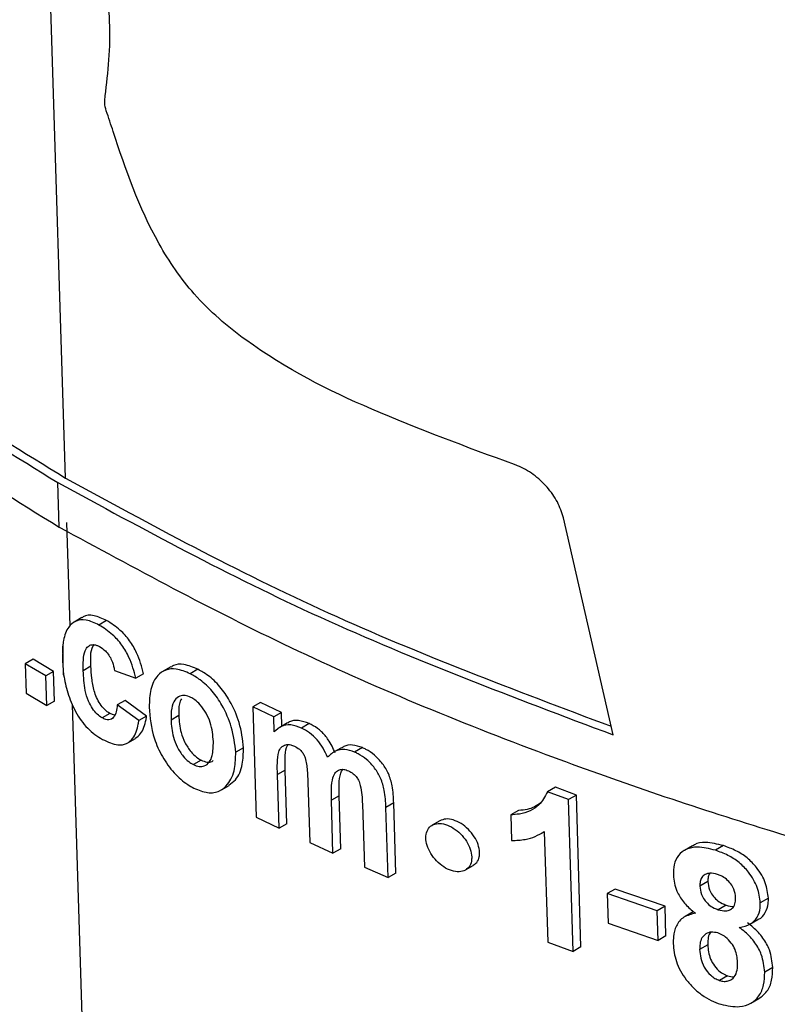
# Paper-space layout '1012-790 Hybird 2way' of a CAD drawing. Header units: millimetres. Extents: x 51 to 2966, y 67 to 3970.
# Tile 80 of 110: x 1753 to 1767, y 2806 to 2824. Entities that reach past the tile are written whole.
import ezdxf

# ---------------------------------------------------------------- set-up
doc = ezdxf.new("R2010")
doc.units = ezdxf.units.MM

psp = doc.layouts.new('1012-790 Hybird 2way')

# ---------------------------------------------------------------- linework, layer by layer
at = {"color": 8, "linetype": 'Continuous', "lineweight": 25}
for p, q in [((1753.483, 2816.018), (1753.021, 2831.044)), ((1753.567, 2813.307), (1753.508, 2815.202)), ((1756.022, 2733.519), (1753.611, 2811.868))]:
    psp.add_line(p, q, dxfattribs=at)
at = {"color": 7, "linetype": 'Continuous', "lineweight": 25}
for p, q in [((1753.367, 2815.121), (1753.342, 2815.936)), ((1763.514, 2811.312), (1762.605, 2815.292)), ((1753.785, 2813.46), (1753.643, 2813.379)), ((1754.238, 2813.407), (1754.097, 2813.325)), ((1753.434, 2812.938), (1753.427, 2812.671)), ((1753.45, 2812.413), (1753.434, 2812.938)), ((1752.889, 2812.696), (1752.747, 2812.615)), ((1753.124, 2812.391), (1752.747, 2812.615)), ((1752.747, 2812.615), (1752.764, 2812.073)), ((1753.265, 2812.473), (1752.889, 2812.696)), ((1753.427, 2812.671), (1753.45, 2812.413)), ((1753.951, 2812.568), (1753.809, 2812.486)), ((1755.415, 2812.56), (1755.274, 2812.478)), ((1753.265, 2812.473), (1753.124, 2812.391)), ((1753.141, 2811.849), (1753.124, 2812.391)), ((1753.282, 2811.931), (1753.265, 2812.473)), ((1754.382, 2812.493), (1754.773, 2812.351)), ((1754.915, 2812.433), (1754.773, 2812.351)), ((1755.911, 2812.513), (1755.77, 2812.431)), ((1752.764, 2812.073), (1753.141, 2811.849)), ((1753.282, 2811.931), (1753.141, 2811.849)), ((1754.575, 2811.942), (1754.433, 2811.861)), ((1754.829, 2811.574), (1754.433, 2811.861)), ((1754.971, 2811.656), (1754.575, 2811.942)), ((1757.059, 2811.906), (1756.917, 2811.824)), ((1756.917, 2811.824), (1756.979, 2809.801)), ((1757.299, 2811.64), (1756.917, 2811.824)), ((1757.441, 2811.722), (1757.059, 2811.906)), ((1754.299, 2811.704), (1754.158, 2811.623)), ((1754.383, 2811.672), (1754.299, 2811.704)), ((1754.971, 2811.656), (1754.829, 2811.574)), ((1755.559, 2811.665), (1755.417, 2811.583)), ((1757.441, 2811.722), (1757.299, 2811.64)), ((1757.307, 2811.364), (1757.299, 2811.64)), ((1757.449, 2811.471), (1757.441, 2811.722)), ((1757.553, 2811.531), (1757.411, 2811.449)), ((1757.949, 2811.519), (1757.807, 2811.437)), ((1754.624, 2811.165), (1754.765, 2811.246)), ((1756.745, 2811.074), (1756.603, 2810.992)), ((1758.539, 2811.076), (1758.396, 2810.994)), ((1758.923, 2811.078), (1758.78, 2810.995)), ((1755.967, 2810.849), (1755.826, 2810.767)), ((1757.508, 2810.667), (1757.366, 2810.585)), ((1757.396, 2809.6), (1757.366, 2810.585)), ((1757.538, 2809.683), (1757.508, 2810.667)), ((1756.34, 2810.303), (1756.482, 2810.385)), ((1757.924, 2810.447), (1757.958, 2809.337)), ((1758.497, 2810.197), (1758.355, 2810.115)), ((1758.527, 2809.224), (1758.497, 2810.197)), ((1762.459, 2810.35), (1762.315, 2810.266)), ((1762.697, 2810.124), (1762.315, 2810.266)), ((1762.842, 2810.208), (1762.459, 2810.35)), ((1762.842, 2810.208), (1762.697, 2810.124)), ((1762.927, 2807.426), (1762.842, 2810.208)), ((1758.384, 2809.142), (1758.355, 2810.115)), ((1758.923, 2810.043), (1758.959, 2808.885)), ((1759.497, 2810.065), (1759.354, 2809.983)), ((1759.537, 2808.778), (1759.497, 2810.065)), ((1762.782, 2807.343), (1762.697, 2810.124)), ((1759.394, 2808.695), (1759.354, 2809.983)), ((1761.784, 2809.928), (1761.64, 2809.845)), ((1761.64, 2809.845), (1761.654, 2809.375)), ((1756.979, 2809.801), (1757.396, 2809.6)), ((1757.538, 2809.683), (1757.396, 2809.6)), ((1760.342, 2809.737), (1760.199, 2809.655)), ((1762.198, 2809.504), (1762.255, 2809.537)), ((1762.255, 2809.539), (1762.318, 2807.515)), ((1757.958, 2809.337), (1758.384, 2809.142)), ((1758.527, 2809.224), (1758.384, 2809.142)), ((1764.968, 2809.279), (1764.821, 2809.194)), ((1765.537, 2809.281), (1765.39, 2809.196)), ((1758.959, 2808.885), (1759.394, 2808.695)), ((1759.537, 2808.778), (1759.394, 2808.695)), ((1760.81, 2808.835), (1760.954, 2808.918)), ((1765.253, 2808.625), (1765.106, 2808.54)), ((1763.553, 2808.486), (1763.408, 2808.402)), ((1764.321, 2808.084), (1763.408, 2808.402)), ((1763.408, 2808.402), (1763.425, 2807.861)), ((1764.468, 2808.169), (1763.553, 2808.486)), ((1766.36, 2808.318), (1766.212, 2808.233)), ((1764.468, 2808.169), (1764.321, 2808.084)), ((1764.338, 2807.542), (1764.321, 2808.084)), ((1764.484, 2807.627), (1764.468, 2808.169)), ((1764.982, 2808.067), (1764.836, 2807.982)), ((1765.586, 2808.192), (1765.439, 2808.107)), ((1763.425, 2807.861), (1764.338, 2807.542)), ((1766.02, 2807.84), (1766.168, 2807.926)), ((1762.318, 2807.515), (1762.782, 2807.343)), ((1764.484, 2807.627), (1764.338, 2807.542)), ((1762.927, 2807.426), (1762.782, 2807.343)), ((1765.248, 2807.462), (1765.101, 2807.378)), ((1766.44, 2807.049), (1766.292, 2806.963)), ((1765.614, 2806.895), (1765.466, 2806.811)), ((1766.038, 2806.392), (1766.186, 2806.477))]:
    psp.add_line(p, q, dxfattribs=at)
for points, knots in [([(1737.368, 2836.939), (1737.415, 2836.047), (1737.52, 2834.043), (1738.337, 2831.193), (1739.552, 2828.414), (1741.056, 2825.901), (1742.937, 2823.446), (1745.497, 2820.762), (1748.86, 2817.911), (1751.857, 2816.055), (1753.367, 2815.121)], [0, 0, 0, 0, 0.1101617, 0.2474563, 0.3557467, 0.4640355, 0.575468, 0.6869016, 0.8423163, 1, 1, 1, 1]), ([(1739.993, 2828.494), (1740.7, 2827.368), (1742.124, 2825.102), (1745.15, 2821.861), (1748.812, 2818.74), (1751.825, 2816.875), (1753.342, 2815.936)], [0, 0, 0, 0, 0.241419, 0.486018, 0.741129, 1, 1, 1, 1]), ([(1740.152, 2828.585), (1740.856, 2827.459), (1742.273, 2825.191), (1745.292, 2821.947), (1748.952, 2818.823), (1751.965, 2816.957), (1753.483, 2816.018)], [0, 0, 0, 0, 0.241351, 0.485907, 0.741057, 1, 1, 1, 1]), ([(1754.202, 2822.939), (1754.255, 2823.376), (1754.335, 2824.037), (1754.243, 2825.059), (1753.982, 2825.667), (1753.818, 2825.978), (1753.797, 2826.02)], [0, 0, 0, 0, 0.475027, 0.71825, 0.962298, 1, 1, 1, 1]), ([(1754.232, 2822.75), (1754.219, 2822.8), (1754.201, 2822.866), (1754.202, 2822.925), (1754.202, 2822.939)], [0, 0, 0, 0, 0.753887, 1, 1, 1, 1]), ([(1761.71, 2816.265), (1760.832, 2816.588), (1759.144, 2817.207), (1757.182, 2818.179), (1755.853, 2819.302), (1754.937, 2820.639), (1754.542, 2821.811), (1754.274, 2822.623), (1754.232, 2822.75)], [0, 0, 0, 0, 0.282717, 0.543343, 0.659669, 0.758439, 0.962294, 1, 1, 1, 1]), ([(1762.605, 2815.292), (1762.574, 2815.389), (1762.512, 2815.582), (1762.312, 2815.861), (1762.058, 2816.095), (1761.845, 2816.216), (1761.729, 2816.258), (1761.71, 2816.265)], [0, 0, 0, 0, 0.235055, 0.469951, 0.70896, 0.952626, 1, 1, 1, 1]), ([(1753.483, 2816.018), (1755.048, 2815.165), (1758.147, 2813.478), (1761.713, 2812.134), (1763.478, 2811.469)], [0, 0, 0, 0, 0.505069, 1, 1, 1, 1]), ([(1753.342, 2815.936), (1754.907, 2815.084), (1758.06, 2813.369), (1761.687, 2812.001), (1763.514, 2811.312)], [0, 0, 0, 0, 0.496492, 1, 1, 1, 1]), ([(1753.367, 2815.121), (1754.755, 2814.367), (1757.545, 2812.85), (1761.902, 2811.045), (1766.173, 2809.583), (1770.317, 2808.425), (1774.657, 2807.462), (1779.758, 2806.616), (1785.631, 2805.979), (1790.025, 2805.896), (1792.237, 2805.854)], [0, 0, 0, 0, 0.132403, 0.266269, 0.37184, 0.477411, 0.586047, 0.694686, 0.846236, 1, 1, 1, 1]), ([(1754.238, 2813.407), (1754.16, 2813.442), (1754.003, 2813.514), (1753.848, 2813.509), (1753.794, 2813.461), (1753.788, 2813.456)], [0, 0, 0, 0, 0.464695, 0.934288, 1, 1, 1, 1]), ([(1754.097, 2813.325), (1754.018, 2813.362), (1753.858, 2813.437), (1753.665, 2813.409), (1753.517, 2813.282), (1753.455, 2813.106), (1753.438, 2812.973), (1753.434, 2812.938)], [0, 0, 0, 0, 0.219321, 0.440953, 0.631759, 0.905294, 1, 1, 1, 1]), ([(1754.773, 2812.351), (1754.739, 2812.478), (1754.684, 2812.683), (1754.523, 2812.962), (1754.329, 2813.178), (1754.181, 2813.272), (1754.097, 2813.325)], [0, 0, 0, 0, 0.330497, 0.530644, 0.731233, 1, 1, 1, 1]), ([(1754.915, 2812.433), (1754.88, 2812.56), (1754.825, 2812.765), (1754.664, 2813.044), (1754.471, 2813.26), (1754.323, 2813.353), (1754.238, 2813.407)], [0, 0, 0, 0, 0.330496, 0.530645, 0.731233, 1, 1, 1, 1]), ([(1753.809, 2812.486), (1753.807, 2812.62), (1753.805, 2812.798), (1753.891, 2812.937), (1753.966, 2812.972), (1754.042, 2812.962), (1754.091, 2812.937), (1754.107, 2812.929)], [0, 0, 0, 0, 0.497851, 0.662019, 0.796289, 0.931368, 1, 1, 1, 1]), ([(1753.951, 2812.568), (1753.943, 2812.708), (1753.935, 2812.863), (1753.998, 2812.951), (1754.004, 2812.96)], [0, 0, 0, 0, 0.906918, 1, 1, 1, 1]), ([(1754.107, 2812.929), (1754.144, 2812.905), (1754.205, 2812.866), (1754.282, 2812.773), (1754.341, 2812.663), (1754.368, 2812.567), (1754.38, 2812.506), (1754.382, 2812.493)], [0, 0, 0, 0, 0.262484, 0.443466, 0.624239, 0.916846, 1, 1, 1, 1]), ([(1754.299, 2811.704), (1754.266, 2811.723), (1754.234, 2811.746), (1754.172, 2811.805), (1754.144, 2811.84), (1754.068, 2811.953), (1754.034, 2812.036), (1753.988, 2812.195), (1753.975, 2812.273), (1753.958, 2812.423), (1753.954, 2812.495), (1753.951, 2812.568)], [0, 0, 0, 0, 0.125, 0.125, 0.25, 0.25, 0.5, 0.5, 0.75, 0.75, 1, 1, 1, 1]), ([(1755.911, 2812.513), (1755.824, 2812.548), (1755.662, 2812.614), (1755.494, 2812.609), (1755.434, 2812.563), (1755.42, 2812.552)], [0, 0, 0, 0, 0.475684, 0.880578, 1, 1, 1, 1]), ([(1753.45, 2812.413), (1753.467, 2812.304), (1753.492, 2812.193), (1753.564, 2811.967), (1753.609, 2811.85), (1753.729, 2811.626), (1753.805, 2811.521), (1753.934, 2811.391), (1753.979, 2811.353), (1754.07, 2811.284), (1754.116, 2811.256), (1754.163, 2811.229)], [0, 0, 0, 0, 0.25, 0.25, 0.5, 0.5, 0.75, 0.75, 0.875, 0.875, 1, 1, 1, 1]), ([(1754.158, 2811.623), (1754.125, 2811.643), (1754.061, 2811.686), (1753.971, 2811.797), (1753.891, 2811.948), (1753.825, 2812.191), (1753.815, 2812.369), (1753.809, 2812.486)], [0, 0, 0, 0, 0.123518, 0.248306, 0.391416, 0.597883, 1, 1, 1, 1]), ([(1755.77, 2812.431), (1755.682, 2812.468), (1755.518, 2812.536), (1755.312, 2812.513), (1755.145, 2812.393), (1755.029, 2812.163), (1755.021, 2811.934), (1755.017, 2811.822)], [0, 0, 0, 0, 0.191827, 0.355112, 0.518263, 0.764343, 1, 1, 1, 1]), ([(1756.603, 2810.992), (1756.586, 2811.145), (1756.555, 2811.424), (1756.382, 2811.819), (1756.179, 2812.12), (1755.97, 2812.318), (1755.83, 2812.397), (1755.77, 2812.431)], [0, 0, 0, 0, 0.292886, 0.534236, 0.701864, 0.870011, 1, 1, 1, 1]), ([(1756.745, 2811.074), (1756.728, 2811.227), (1756.697, 2811.506), (1756.524, 2811.901), (1756.321, 2812.202), (1756.111, 2812.399), (1755.972, 2812.479), (1755.911, 2812.513)], [0, 0, 0, 0, 0.292883, 0.534236, 0.701866, 0.870016, 1, 1, 1, 1]), ([(1755.782, 2811.998), (1755.745, 2812.013), (1755.671, 2812.044), (1755.565, 2812.026), (1755.472, 2811.952), (1755.418, 2811.795), (1755.417, 2811.657), (1755.417, 2811.583)], [0, 0, 0, 0, 0.14489, 0.290478, 0.488765, 0.724946, 1, 1, 1, 1]), ([(1754.433, 2811.861), (1754.422, 2811.775), (1754.409, 2811.69), (1754.345, 2811.606), (1754.315, 2811.589), (1754.26, 2811.587), (1754.24, 2811.589), (1754.2, 2811.602), (1754.179, 2811.612), (1754.158, 2811.623)], [0, 0, 0, 0, 0.5, 0.5, 0.75, 0.75, 0.875, 0.875, 1, 1, 1, 1]), ([(1755.017, 2811.822), (1755.033, 2811.631), (1755.058, 2811.338), (1755.248, 2810.909), (1755.461, 2810.609), (1755.674, 2810.425), (1755.798, 2810.356), (1755.836, 2810.335)], [0, 0, 0, 0, 0.355101, 0.54699, 0.739291, 0.920218, 1, 1, 1, 1]), ([(1755.607, 2811.974), (1755.593, 2811.944), (1755.554, 2811.858), (1755.557, 2811.741), (1755.559, 2811.665)], [0, 0, 0, 0, 0.351281, 1, 1, 1, 1]), ([(1756.193, 2811.189), (1756.183, 2811.303), (1756.17, 2811.471), (1756.066, 2811.709), (1755.965, 2811.855), (1755.864, 2811.951), (1755.806, 2811.984), (1755.782, 2811.998)], [0, 0, 0, 0, 0.399217, 0.586658, 0.774511, 0.90766, 1, 1, 1, 1]), ([(1754.762, 2811.251), (1754.797, 2811.276), (1754.898, 2811.348), (1754.946, 2811.514), (1754.967, 2811.635), (1754.971, 2811.656)], [0, 0, 0, 0, 0.299731, 0.876932, 1, 1, 1, 1]), ([(1755.559, 2811.665), (1755.566, 2811.563), (1755.577, 2811.405), (1755.666, 2811.17), (1755.767, 2811.013), (1755.874, 2810.903), (1755.939, 2810.865), (1755.967, 2810.849)], [0, 0, 0, 0, 0.357791, 0.553778, 0.750705, 0.88993, 1, 1, 1, 1]), ([(1754.163, 2811.229), (1754.259, 2811.184), (1754.42, 2811.11), (1754.61, 2811.141), (1754.748, 2811.264), (1754.805, 2811.431), (1754.826, 2811.553), (1754.829, 2811.574)], [0, 0, 0, 0, 0.276795, 0.459559, 0.641935, 0.937073, 1, 1, 1, 1]), ([(1755.417, 2811.583), (1755.424, 2811.481), (1755.435, 2811.323), (1755.525, 2811.088), (1755.625, 2810.931), (1755.733, 2810.821), (1755.797, 2810.784), (1755.826, 2810.767)], [0, 0, 0, 0, 0.357794, 0.553769, 0.750703, 0.889929, 1, 1, 1, 1]), ([(1757.807, 2811.437), (1757.74, 2811.461), (1757.606, 2811.51), (1757.43, 2811.477), (1757.349, 2811.403), (1757.307, 2811.364)], [0, 0, 0, 0, 0.323871, 0.649537, 1, 1, 1, 1]), ([(1757.949, 2811.519), (1757.883, 2811.543), (1757.75, 2811.589), (1757.616, 2811.574), (1757.566, 2811.534), (1757.556, 2811.526)], [0, 0, 0, 0, 0.447134, 0.896735, 1, 1, 1, 1]), ([(1758.425, 2810.984), (1758.387, 2811.065), (1758.323, 2811.204), (1758.175, 2811.376), (1758.05, 2811.469), (1757.974, 2811.507), (1757.949, 2811.519)], [0, 0, 0, 0, 0.3620361, 0.6178398, 0.8738138, 1, 1, 1, 1]), ([(1758.282, 2810.901), (1758.258, 2810.957), (1758.233, 2811.013), (1758.171, 2811.12), (1758.133, 2811.174), (1758.05, 2811.269), (1758.004, 2811.313), (1757.907, 2811.384), (1757.857, 2811.412), (1757.807, 2811.437)], [0, 0, 0, 0, 0.25, 0.25, 0.5, 0.5, 0.75, 0.75, 1, 1, 1, 1]), ([(1755.826, 2810.767), (1755.862, 2810.752), (1755.936, 2810.721), (1756.041, 2810.739), (1756.126, 2810.805), (1756.189, 2810.957), (1756.191, 2811.099), (1756.193, 2811.189)], [0, 0, 0, 0, 0.142756, 0.28621, 0.475766, 0.665906, 1, 1, 1, 1]), ([(1757.366, 2810.585), (1757.365, 2810.656), (1757.362, 2810.8), (1757.374, 2810.979), (1757.433, 2811.091), (1757.511, 2811.136), (1757.598, 2811.137), (1757.655, 2811.115), (1757.677, 2811.106)], [0, 0, 0, 0, 0.252275, 0.513118, 0.653258, 0.794452, 0.918476, 1, 1, 1, 1]), ([(1757.508, 2810.667), (1757.507, 2810.737), (1757.506, 2810.881), (1757.51, 2811.049), (1757.551, 2811.114), (1757.56, 2811.129)], [0, 0, 0, 0, 0.426485, 0.86745, 1, 1, 1, 1]), ([(1757.677, 2811.106), (1757.709, 2811.089), (1757.759, 2811.061), (1757.821, 2810.996), (1757.855, 2810.94), (1757.869, 2810.904), (1757.875, 2810.89)], [0, 0, 0, 0, 0.379703, 0.611132, 0.842946, 1, 1, 1, 1]), ([(1758.923, 2811.078), (1758.861, 2811.098), (1758.738, 2811.138), (1758.608, 2811.12), (1758.557, 2811.079), (1758.543, 2811.069)], [0, 0, 0, 0, 0.424229, 0.850247, 1, 1, 1, 1]), ([(1755.836, 2810.335), (1755.922, 2810.3), (1756.095, 2810.23), (1756.312, 2810.268), (1756.486, 2810.418), (1756.595, 2810.662), (1756.6, 2810.89), (1756.603, 2810.992)], [0, 0, 0, 0, 0.182794, 0.367042, 0.534988, 0.791358, 1, 1, 1, 1]), ([(1756.478, 2810.392), (1756.519, 2810.421), (1756.64, 2810.505), (1756.735, 2810.746), (1756.742, 2810.972), (1756.745, 2811.074)], [0, 0, 0, 0, 0.224914, 0.652228, 1, 1, 1, 1]), ([(1758.78, 2810.995), (1758.718, 2811.016), (1758.594, 2811.058), (1758.417, 2811.022), (1758.331, 2810.945), (1758.282, 2810.901)], [0, 0, 0, 0, 0.297626, 0.596494, 1, 1, 1, 1]), ([(1759.354, 2809.983), (1759.349, 2810.086), (1759.34, 2810.258), (1759.271, 2810.508), (1759.154, 2810.706), (1759.008, 2810.862), (1758.876, 2810.95), (1758.802, 2810.985), (1758.78, 2810.995)], [0, 0, 0, 0, 0.283339, 0.471277, 0.631146, 0.791483, 0.938655, 1, 1, 1, 1]), ([(1759.497, 2810.065), (1759.492, 2810.168), (1759.483, 2810.34), (1759.414, 2810.59), (1759.297, 2810.788), (1759.151, 2810.944), (1759.019, 2811.032), (1758.944, 2811.067), (1758.923, 2811.078)], [0, 0, 0, 0, 0.283308, 0.471253, 0.631121, 0.791469, 0.938647, 1, 1, 1, 1]), ([(1755.967, 2810.849), (1756.004, 2810.834), (1756.077, 2810.805), (1756.155, 2810.81), (1756.184, 2810.836), (1756.191, 2810.842)], [0, 0, 0, 0, 0.429851, 0.861802, 1, 1, 1, 1]), ([(1757.875, 2810.89), (1757.884, 2810.851), (1757.903, 2810.773), (1757.917, 2810.626), (1757.921, 2810.519), (1757.924, 2810.447)], [0, 0, 0, 0, 0.251529, 0.501937, 1, 1, 1, 1]), ([(1758.355, 2810.115), (1758.354, 2810.186), (1758.352, 2810.329), (1758.37, 2810.507), (1758.422, 2810.627), (1758.495, 2810.676), (1758.579, 2810.685), (1758.638, 2810.664), (1758.668, 2810.653)], [0, 0, 0, 0, 0.251232, 0.506431, 0.661174, 0.790885, 0.894565, 1, 1, 1, 1]), ([(1758.497, 2810.197), (1758.497, 2810.268), (1758.496, 2810.41), (1758.506, 2810.581), (1758.548, 2810.655), (1758.56, 2810.677)], [0, 0, 0, 0, 0.408978, 0.824415, 1, 1, 1, 1]), ([(1758.668, 2810.653), (1758.698, 2810.638), (1758.749, 2810.612), (1758.812, 2810.547), (1758.859, 2810.472), (1758.896, 2810.356), (1758.915, 2810.21), (1758.92, 2810.099), (1758.923, 2810.043)], [0, 0, 0, 0, 0.141881, 0.239939, 0.337881, 0.477175, 0.736253, 1, 1, 1, 1]), ([(1762.315, 2810.266), (1762.268, 2810.181), (1762.157, 2809.979), (1761.89, 2809.862), (1761.693, 2809.849), (1761.64, 2809.845)], [0, 0, 0, 0, 0.347794, 0.822511, 1, 1, 1, 1]), ([(1762.194, 2810.063), (1762.116, 2810.013), (1761.996, 2809.938), (1761.839, 2809.931), (1761.784, 2809.928)], [0, 0, 0, 0, 0.653235, 1, 1, 1, 1]), ([(1760.926, 2809.073), (1760.92, 2809.121), (1760.908, 2809.215), (1760.833, 2809.365), (1760.724, 2809.501), (1760.589, 2809.609), (1760.443, 2809.677), (1760.305, 2809.695), (1760.19, 2809.661), (1760.112, 2809.58), (1760.079, 2809.461), (1760.092, 2809.32), (1760.151, 2809.17), (1760.249, 2809.028), (1760.376, 2808.909), (1760.52, 2808.828), (1760.662, 2808.794), (1760.788, 2808.812), (1760.879, 2808.881), (1760.923, 2808.975), (1760.925, 2809.046), (1760.926, 2809.073)], [0, 0, 0, 0, 0.052958, 0.1059, 0.159391, 0.213715, 0.26857, 0.323407, 0.377713, 0.431254, 0.484143, 0.53674, 0.589486, 0.642749, 0.696711, 0.751286, 0.806136, 0.860759, 0.914711, 0.967839, 1, 1, 1, 1]), ([(1761.07, 2809.156), (1761.064, 2809.204), (1761.052, 2809.298), (1760.976, 2809.448), (1760.868, 2809.584), (1760.732, 2809.692), (1760.587, 2809.759), (1760.448, 2809.78), (1760.377, 2809.751), (1760.343, 2809.737)], [0, 0, 0, 0, 0.140912, 0.281759, 0.42409, 0.568647, 0.714632, 0.860571, 1, 1, 1, 1]), ([(1761.654, 2809.375), (1761.74, 2809.378), (1761.894, 2809.384), (1762.094, 2809.445), (1762.201, 2809.507), (1762.255, 2809.539)], [0, 0, 0, 0, 0.381544, 0.687737, 1, 1, 1, 1]), ([(1765.537, 2809.281), (1765.426, 2809.308), (1765.237, 2809.354), (1765.043, 2809.33), (1764.983, 2809.281), (1764.972, 2809.272)], [0, 0, 0, 0, 0.536538, 0.90966, 1, 1, 1, 1]), ([(1760.951, 2808.922), (1760.975, 2808.937), (1761.03, 2808.971), (1761.066, 2809.059), (1761.069, 2809.129), (1761.07, 2809.156)], [0, 0, 0, 0, 0.314444, 0.741509, 1, 1, 1, 1]), ([(1765.39, 2809.196), (1765.277, 2809.225), (1765.086, 2809.274), (1764.852, 2809.226), (1764.702, 2809.113), (1764.624, 2808.942), (1764.621, 2808.807), (1764.619, 2808.743)], [0, 0, 0, 0, 0.268767, 0.455634, 0.64271, 0.829265, 1, 1, 1, 1]), ([(1766.212, 2808.233), (1766.2, 2808.326), (1766.177, 2808.513), (1766.025, 2808.776), (1765.83, 2808.977), (1765.616, 2809.114), (1765.467, 2809.168), (1765.39, 2809.196)], [0, 0, 0, 0, 0.234703, 0.471369, 0.644086, 0.816499, 1, 1, 1, 1]), ([(1766.36, 2808.318), (1766.348, 2808.411), (1766.325, 2808.598), (1766.173, 2808.861), (1765.977, 2809.062), (1765.763, 2809.199), (1765.614, 2809.253), (1765.537, 2809.281)], [0, 0, 0, 0, 0.2346179, 0.4711891, 0.643944, 0.816429, 1, 1, 1, 1]), ([(1765.426, 2808.755), (1765.378, 2808.766), (1765.296, 2808.786), (1765.198, 2808.757), (1765.136, 2808.703), (1765.107, 2808.626), (1765.106, 2808.568), (1765.106, 2808.54)], [0, 0, 0, 0, 0.262315, 0.453823, 0.645561, 0.828087, 1, 1, 1, 1]), ([(1765.285, 2808.775), (1765.274, 2808.753), (1765.252, 2808.709), (1765.253, 2808.653), (1765.253, 2808.625)], [0, 0, 0, 0, 0.48871, 1, 1, 1, 1]), ([(1765.759, 2808.329), (1765.754, 2808.38), (1765.745, 2808.463), (1765.677, 2808.582), (1765.595, 2808.667), (1765.507, 2808.726), (1765.449, 2808.747), (1765.426, 2808.755)], [0, 0, 0, 0, 0.296214, 0.488768, 0.68143, 0.870625, 1, 1, 1, 1]), ([(1764.619, 2808.743), (1764.631, 2808.645), (1764.652, 2808.48), (1764.797, 2808.247), (1764.927, 2808.118), (1765.007, 2808.056), (1765.026, 2808.042)], [0, 0, 0, 0, 0.393511, 0.658149, 0.921867, 1, 1, 1, 1]), ([(1765.253, 2808.625), (1765.258, 2808.574), (1765.266, 2808.491), (1765.33, 2808.372), (1765.41, 2808.285), (1765.501, 2808.223), (1765.561, 2808.201), (1765.586, 2808.192)], [0, 0, 0, 0, 0.2930391, 0.481008, 0.6690321, 0.8606963, 1, 1, 1, 1]), ([(1765.106, 2808.54), (1765.111, 2808.49), (1765.119, 2808.407), (1765.183, 2808.288), (1765.263, 2808.2), (1765.354, 2808.138), (1765.414, 2808.116), (1765.439, 2808.107)], [0, 0, 0, 0, 0.293074, 0.481056, 0.669094, 0.860757, 1, 1, 1, 1]), ([(1765.439, 2808.107), (1765.487, 2808.096), (1765.57, 2808.076), (1765.668, 2808.105), (1765.734, 2808.165), (1765.759, 2808.248), (1765.759, 2808.307), (1765.759, 2808.329)], [0, 0, 0, 0, 0.260597, 0.449535, 0.638717, 0.865928, 1, 1, 1, 1]), ([(1765.827, 2807.783), (1765.9, 2807.798), (1766.035, 2807.827), (1766.164, 2807.961), (1766.211, 2808.104), (1766.212, 2808.201), (1766.212, 2808.233)], [0, 0, 0, 0, 0.321233, 0.593511, 0.866089, 1, 1, 1, 1]), ([(1766.166, 2807.929), (1766.171, 2807.93), (1766.235, 2807.949), (1766.309, 2808.05), (1766.36, 2808.189), (1766.36, 2808.286), (1766.36, 2808.318)], [0, 0, 0, 0, 0.031444, 0.419914, 0.808848, 1, 1, 1, 1]), ([(1765.026, 2808.042), (1764.95, 2808.024), (1764.798, 2807.988), (1764.665, 2807.823), (1764.618, 2807.644), (1764.618, 2807.529), (1764.618, 2807.487)], [0, 0, 0, 0, 0.291119, 0.58474, 0.849215, 1, 1, 1, 1]), ([(1765.586, 2808.192), (1765.636, 2808.176), (1765.686, 2808.16), (1765.726, 2808.172), (1765.726, 2808.172)], [0, 0, 0, 0, 0.9916775, 1, 1, 1, 1]), ([(1766.44, 2807.049), (1766.429, 2807.155), (1766.41, 2807.334), (1766.271, 2807.592), (1766.118, 2807.758), (1766.012, 2807.84), (1765.975, 2807.868)], [0, 0, 0, 0, 0.365935, 0.616467, 0.867082, 1, 1, 1, 1]), ([(1765.433, 2807.68), (1765.392, 2807.689), (1765.309, 2807.707), (1765.208, 2807.667), (1765.137, 2807.593), (1765.103, 2807.49), (1765.102, 2807.414), (1765.101, 2807.378)], [0, 0, 0, 0, 0.197635, 0.38908, 0.59823, 0.810897, 1, 1, 1, 1]), ([(1765.313, 2807.696), (1765.305, 2807.689), (1765.271, 2807.657), (1765.251, 2807.574), (1765.249, 2807.498), (1765.248, 2807.462)], [0, 0, 0, 0, 0.137924, 0.594228, 1, 1, 1, 1]), ([(1765.796, 2807.15), (1765.788, 2807.225), (1765.776, 2807.341), (1765.684, 2807.499), (1765.589, 2807.6), (1765.499, 2807.656), (1765.45, 2807.674), (1765.433, 2807.68)], [0, 0, 0, 0, 0.367716, 0.568, 0.768751, 0.92237, 1, 1, 1, 1]), ([(1766.292, 2806.963), (1766.281, 2807.069), (1766.262, 2807.248), (1766.123, 2807.507), (1765.97, 2807.673), (1765.864, 2807.755), (1765.827, 2807.783)], [0, 0, 0, 0, 0.366062, 0.616633, 0.867321, 1, 1, 1, 1]), ([(1764.618, 2807.487), (1764.621, 2807.433), (1764.625, 2807.378), (1764.644, 2807.268), (1764.657, 2807.213), (1764.714, 2807.043), (1764.775, 2806.928), (1764.897, 2806.769), (1764.941, 2806.72), (1765.037, 2806.627), (1765.089, 2806.583), (1765.197, 2806.507), (1765.253, 2806.474), (1765.368, 2806.417), (1765.427, 2806.395), (1765.486, 2806.375)], [0, 0, 0, 0, 0.125, 0.125, 0.25, 0.25, 0.5, 0.5, 0.625, 0.625, 0.75, 0.75, 0.875, 0.875, 1, 1, 1, 1]), ([(1765.101, 2807.378), (1765.104, 2807.325), (1765.109, 2807.273), (1765.134, 2807.166), (1765.155, 2807.109), (1765.216, 2807.002), (1765.257, 2806.95), (1765.328, 2806.884), (1765.354, 2806.864), (1765.409, 2806.833), (1765.438, 2806.821), (1765.466, 2806.811)], [0, 0, 0, 0, 0.25, 0.25, 0.5, 0.5, 0.75, 0.75, 0.875, 0.875, 1, 1, 1, 1]), ([(1765.248, 2807.462), (1765.257, 2807.376), (1765.269, 2807.247), (1765.368, 2807.075), (1765.464, 2806.971), (1765.554, 2806.918), (1765.6, 2806.9), (1765.614, 2806.895)], [0, 0, 0, 0, 0.402417, 0.596792, 0.791592, 0.941758, 1, 1, 1, 1]), ([(1765.466, 2806.811), (1765.494, 2806.803), (1765.522, 2806.795), (1765.575, 2806.792), (1765.6, 2806.795), (1765.67, 2806.813), (1765.709, 2806.839), (1765.789, 2806.947), (1765.798, 2807.048), (1765.796, 2807.15)], [0, 0, 0, 0, 0.125, 0.125, 0.25, 0.25, 0.5, 0.5, 1, 1, 1, 1]), ([(1765.486, 2806.375), (1765.606, 2806.349), (1765.809, 2806.304), (1766.048, 2806.38), (1766.198, 2806.522), (1766.285, 2806.722), (1766.29, 2806.883), (1766.292, 2806.963)], [0, 0, 0, 0, 0.2562097, 0.4353972, 0.6144085, 0.8083957, 1, 1, 1, 1]), ([(1766.186, 2806.477), (1766.239, 2806.518), (1766.349, 2806.604), (1766.432, 2806.808), (1766.437, 2806.969), (1766.44, 2807.049)], [0, 0, 0, 0, 0.316393, 0.660256, 1, 1, 1, 1]), ([(1765.614, 2806.895), (1765.654, 2806.883), (1765.7, 2806.87), (1765.735, 2806.881), (1765.739, 2806.882)], [0, 0, 0, 0, 0.890128, 1, 1, 1, 1])]:
    psp.add_open_spline(points, degree=3, knots=knots, dxfattribs=at)

doc.saveas('drawing.dxf')
